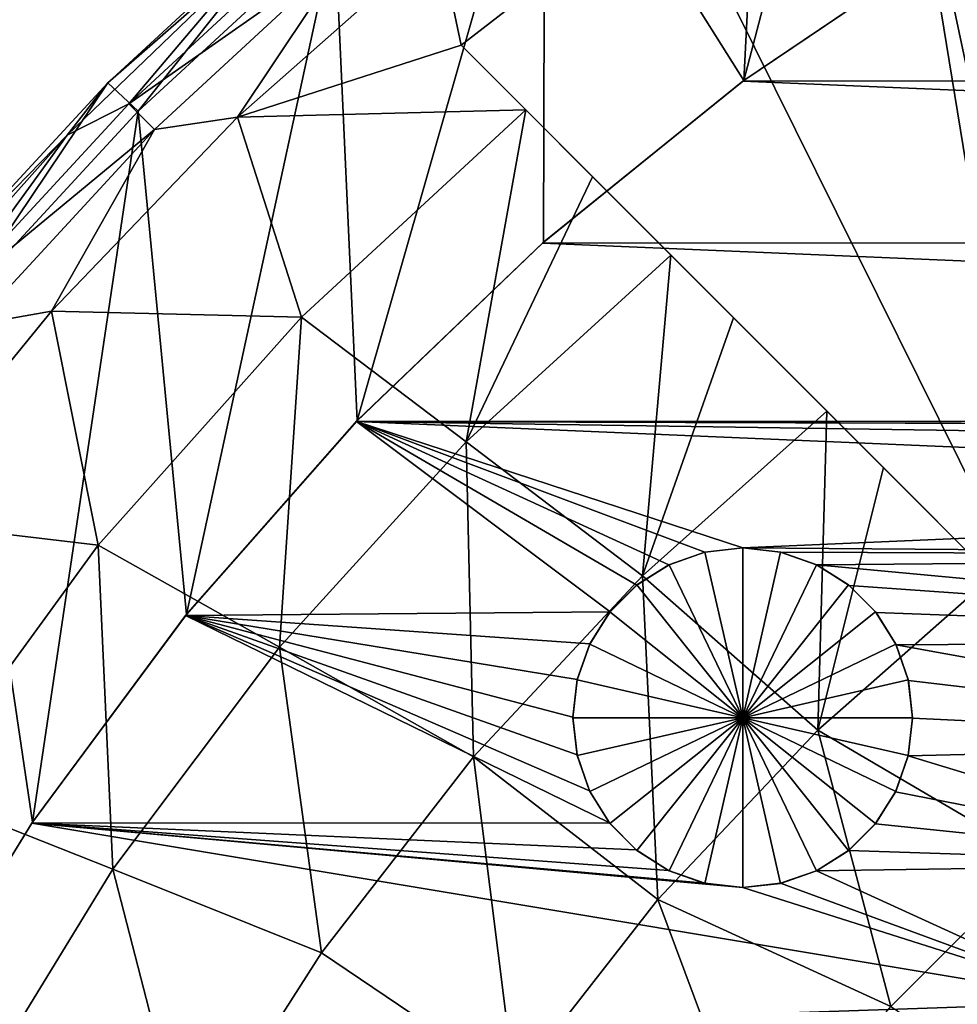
# Model space of a CAD drawing. Header units: millimetres. Extents: x -25 to 25, y -25 to 25.
# Tile 13 of 41: x -18.3 to -11.5, y 11 to 18.1. Entities that reach past the tile are written whole.
import ezdxf

# ---------------------------------------------------------------- set-up
doc = ezdxf.new("R2010")
doc.units = ezdxf.units.MM
doc.header["$LTSCALE"] = 65.185185
for name, color, linetype in [('1', 7, 'CONTINUOUS'), ('13', 7, 'CONTINUOUS'), ('17', 7, 'CONTINUOUS'), ('18', 7, 'CONTINUOUS'), ('2', 7, 'CONTINUOUS'), ('21', 7, 'CONTINUOUS'), ('23', 7, 'CONTINUOUS'), ('24', 7, 'CONTINUOUS'), ('43', 7, 'CONTINUOUS'), ('44', 7, 'CONTINUOUS'), ('45', 7, 'CONTINUOUS'), ('46', 7, 'CONTINUOUS'), ('6', 7, 'CONTINUOUS'), ('7', 7, 'CONTINUOUS')]:
    doc.layers.add(name, color=color, linetype=linetype)

msp = doc.modelspace()

# ---------------------------------------------------------------- linework, layer by layer
at = {"layer": '1', "linetype": 'Continuous'}
for points in [[(-11.5347, 18.7337, 2.5), (13.0742, 17.6936, 2.5), (-13.0809, 17.6887, 2.5), (-11.5347, 18.7337, 2.5)], [(11.529, 18.7372, 2.5), (13.0742, 17.6936, 2.5), (-11.5347, 18.7337, 2.5), (11.529, 18.7372, 2.5)], [(-13.0809, 17.6887, 2.5), (14.5247, 16.5238, 2.5), (-14.5312, 16.518, 2.5), (-13.0809, 17.6887, 2.5)], [(13.0742, 17.6936, 2.5), (14.5247, 16.5238, 2.5), (-13.0809, 17.6887, 2.5), (13.0742, 17.6936, 2.5)], [(-14.5312, 16.518, 2.5), (15.8732, 15.2327, 2.5), (-15.8792, 15.2264, 2.5), (-14.5312, 16.518, 2.5)], [(14.5247, 16.5238, 2.5), (15.8732, 15.2327, 2.5), (-14.5312, 16.518, 2.5), (14.5247, 16.5238, 2.5)], [(-15.8792, 15.2264, 2.5), (-14.0421, 13.8488, 2.5), (-17.1153, 13.8227, 2.5), (-15.8792, 15.2264, 2.5)], [(15.8732, 15.2327, 2.5), (0.7566, 15.181, 2.5), (-15.8792, 15.2264, 2.5), (15.8732, 15.2327, 2.5)], [(-2.313, 15.023, 2.5), (-3.8201, 14.7121, 2.5), (-15.8792, 15.2264, 2.5), (-2.313, 15.023, 2.5)], [(-3.8201, 14.7121, 2.5), (-13.0815, 14.311, 2.5), (-15.8792, 15.2264, 2.5), (-3.8201, 14.7121, 2.5)], [(-0.7826, 15.1798, 2.5), (-2.313, 15.023, 2.5), (-15.8792, 15.2264, 2.5), (-0.7826, 15.1798, 2.5)], [(0.7566, 15.181, 2.5), (-0.7826, 15.1798, 2.5), (-15.8792, 15.2264, 2.5), (0.7566, 15.181, 2.5)], [(-13.0815, 14.311, 2.5), (-13.3557, 14.28, 2.5), (-15.8792, 15.2264, 2.5), (-13.0815, 14.311, 2.5)], [(-13.6158, 14.1888, 2.5), (-13.8487, 14.0421, 2.5), (-15.8792, 15.2264, 2.5), (-13.6158, 14.1888, 2.5)], [(-13.8487, 14.0421, 2.5), (-14.0421, 13.8488, 2.5), (-15.8792, 15.2264, 2.5), (-13.8487, 14.0421, 2.5)], [(-13.3557, 14.28, 2.5), (-13.6158, 14.1888, 2.5), (-15.8792, 15.2264, 2.5), (-13.3557, 14.28, 2.5)], [(-3.8201, 14.7121, 2.5), (-5.2879, 14.2504, 2.5), (-13.0815, 14.311, 2.5), (-3.8201, 14.7121, 2.5)], [(-13.0815, 14.311, 2.5), (-5.2879, 14.2504, 2.5), (-12.8063, 14.2798, 2.5), (-13.0815, 14.311, 2.5)], [(-12.8063, 14.2798, 2.5), (-5.2879, 14.2504, 2.5), (-12.5442, 14.1873, 2.5), (-12.8063, 14.2798, 2.5)], [(-5.2879, 14.2504, 2.5), (-6.7, 13.6435, 2.5), (-12.5442, 14.1873, 2.5), (-5.2879, 14.2504, 2.5)], [(-12.5442, 14.1873, 2.5), (-6.7, 13.6435, 2.5), (-12.3098, 14.0385, 2.5), (-12.5442, 14.1873, 2.5)], [(-12.3098, 14.0385, 2.5), (-6.7, 13.6435, 2.5), (-12.1162, 13.8429, 2.5), (-12.3098, 14.0385, 2.5)], [(-14.0421, 13.8488, 2.5), (-14.1882, 13.6168, 2.5), (-17.1153, 13.8227, 2.5), (-14.0421, 13.8488, 2.5)], [(-12.1162, 13.8429, 2.5), (-6.7, 13.6435, 2.5), (-11.9713, 13.6096, 2.5), (-12.1162, 13.8429, 2.5)], [(-17.1153, 13.8227, 2.5), (-14.0468, 12.32, 2.5), (-18.2281, 12.3182, 2.5), (-17.1153, 13.8227, 2.5)], [(-14.2812, 12.8127, 2.5), (-14.1917, 12.5534, 2.5), (-17.1153, 13.8227, 2.5), (-14.2812, 12.8127, 2.5)], [(-14.1917, 12.5534, 2.5), (-14.0468, 12.32, 2.5), (-17.1153, 13.8227, 2.5), (-14.1917, 12.5534, 2.5)], [(-14.1882, 13.6168, 2.5), (-14.2794, 13.3576, 2.5), (-17.1153, 13.8227, 2.5), (-14.1882, 13.6168, 2.5)], [(-14.2794, 13.3576, 2.5), (-14.3109, 13.0851, 2.5), (-17.1153, 13.8227, 2.5), (-14.2794, 13.3576, 2.5)], [(-14.3109, 13.0851, 2.5), (-14.2812, 12.8127, 2.5), (-17.1153, 13.8227, 2.5), (-14.3109, 13.0851, 2.5)], [(-6.7, 13.6435, 2.5), (-8.0418, 12.8984, 2.5), (-11.9713, 13.6096, 2.5), (-6.7, 13.6435, 2.5)], [(-11.9713, 13.6096, 2.5), (-8.0418, 12.8984, 2.5), (-11.8818, 13.3502, 2.5), (-11.9713, 13.6096, 2.5)], [(-11.8818, 13.3502, 2.5), (-8.0418, 12.8984, 2.5), (-11.8521, 13.0778, 2.5), (-11.8818, 13.3502, 2.5)], [(-11.8521, 13.0778, 2.5), (-8.0418, 12.8984, 2.5), (-11.8835, 12.8053, 2.5), (-11.8521, 13.0778, 2.5)], [(-8.0418, 12.8984, 2.5), (-9.3006, 12.0224, 2.5), (-11.8835, 12.8053, 2.5), (-8.0418, 12.8984, 2.5)], [(-11.8835, 12.8053, 2.5), (-9.3006, 12.0224, 2.5), (-11.9747, 12.5462, 2.5), (-11.8835, 12.8053, 2.5)], [(-11.9747, 12.5462, 2.5), (-9.3006, 12.0224, 2.5), (-12.1208, 12.3141, 2.5), (-11.9747, 12.5462, 2.5)], [(-18.2281, 12.3182, 2.5), (-10.4668, 11.022, 2.5), (-19.2084, 10.7252, 2.5), (-18.2281, 12.3182, 2.5)], [(-14.0468, 12.32, 2.5), (-13.8531, 12.1244, 2.5), (-18.2281, 12.3182, 2.5), (-14.0468, 12.32, 2.5)], [(-13.0815, 11.852, 2.5), (-10.4668, 11.022, 2.5), (-18.2281, 12.3182, 2.5), (-13.0815, 11.852, 2.5)], [(-13.8531, 12.1244, 2.5), (-13.6187, 11.9756, 2.5), (-18.2281, 12.3182, 2.5), (-13.8531, 12.1244, 2.5)], [(-13.6187, 11.9756, 2.5), (-13.3567, 11.8832, 2.5), (-18.2281, 12.3182, 2.5), (-13.6187, 11.9756, 2.5)], [(-13.3567, 11.8832, 2.5), (-13.0815, 11.852, 2.5), (-18.2281, 12.3182, 2.5), (-13.3567, 11.8832, 2.5)], [(-12.1208, 12.3141, 2.5), (-9.3006, 12.0224, 2.5), (-12.3142, 12.1209, 2.5), (-12.1208, 12.3141, 2.5)], [(-12.3142, 12.1209, 2.5), (-9.3006, 12.0224, 2.5), (-12.5471, 11.9742, 2.5), (-12.3142, 12.1209, 2.5)], [(-12.5471, 11.9742, 2.5), (-10.4668, 11.022, 2.5), (-12.8073, 11.8829, 2.5), (-12.5471, 11.9742, 2.5)], [(-9.3006, 12.0224, 2.5), (-10.4668, 11.022, 2.5), (-12.5471, 11.9742, 2.5), (-9.3006, 12.0224, 2.5)], [(-12.8073, 11.8829, 2.5), (-10.4668, 11.022, 2.5), (-13.0815, 11.852, 2.5), (-12.8073, 11.8829, 2.5)], [(-10.4668, 11.022, 2.5), (-11.5266, 9.9083, 2.5), (-19.2084, 10.7252, 2.5), (-10.4668, 11.022, 2.5)]]:
    msp.add_3dface(points, dxfattribs=at)
at = {"layer": '13', "linetype": 'Continuous'}
for points in [[(-17.6777, 17.6777, 0.6877), (-16.2362, 19.0101, 0.6877), (-17.6777, 17.6777, 0.3), (-17.6777, 17.6777, 0.6877)], [(-17.6777, 17.6777, 0.3), (-16.2362, 19.0101, 0.6877), (-16.2362, 19.0101, 0.3), (-17.6777, 17.6777, 0.3)], [(-19.0101, 16.2362, 0.6877), (-17.6777, 17.6777, 0.6877), (-19.0101, 16.2362, 0.3), (-19.0101, 16.2362, 0.6877)], [(-19.0101, 16.2362, 0.3), (-17.6777, 17.6777, 0.6877), (-17.6777, 17.6777, 0.3), (-19.0101, 16.2362, 0.3)]]:
    msp.add_3dface(points, dxfattribs=at)
at = {"layer": '17', "linetype": 'Continuous'}
for points in [[(-13.6011, 16.4295, 6.3174), (-13.148, 15.9764, 6.9222), (-15.1213, 17.9497, 4), (-13.6011, 16.4295, 6.3174)], [(-15.1213, 17.9497, 4), (-10.9187, 13.7471, 9.4495), (-10.9187, 13.7471, 4), (-15.1213, 17.9497, 4)], [(-12.0634, 14.8919, 8.2376), (-11.2749, 14.1033, 9.0901), (-15.1213, 17.9497, 4), (-12.0634, 14.8919, 8.2376)], [(-11.2749, 14.1033, 9.0901), (-10.9187, 13.7471, 9.4495), (-15.1213, 17.9497, 4), (-11.2749, 14.1033, 9.0901)], [(-12.4727, 15.3012, 7.7618), (-12.0634, 14.8919, 8.2376), (-15.1213, 17.9497, 4), (-12.4727, 15.3012, 7.7618)], [(-13.148, 15.9764, 6.9222), (-12.4727, 15.3012, 7.7618), (-15.1213, 17.9497, 4), (-13.148, 15.9764, 6.9222)], [(-14.6529, 17.4813, 4.7665), (-13.6011, 16.4295, 6.3174), (-15.1213, 17.9497, 4), (-14.6529, 17.4813, 4.7665)], [(-14.6529, 17.4813, 4.7665), (-14.1685, 16.997, 5.508), (-13.6011, 16.4295, 6.3174), (-14.6529, 17.4813, 4.7665)]]:
    msp.add_3dface(points, dxfattribs=at)
at = {"layer": '18', "linetype": 'Continuous'}
for points in [[(-10.2693, 21.1042, 4), (-11.9709, 20.1876, 4), (-10.5298, 13.4159, 4), (-10.2693, 21.1042, 4)], [(-11.9709, 20.1876, 4), (-13.5905, 19.1348, 4), (-10.9187, 13.7471, 4), (-11.9709, 20.1876, 4)], [(-11.9709, 20.1876, 4), (-10.9187, 13.7471, 4), (-10.5298, 13.4159, 4), (-11.9709, 20.1876, 4)], [(-13.5905, 19.1348, 4), (-15.1213, 17.9497, 4), (-10.9187, 13.7471, 4), (-13.5905, 19.1348, 4)]]:
    msp.add_3dface(points, dxfattribs=at)
at = {"layer": '2', "linetype": 'Continuous'}
for points in [[(-13.5905, 19.1348, 4), (-15.2832, 18.7185, 3.1334), (-15.1213, 17.9497, 4), (-13.5905, 19.1348, 4)], [(-15.2832, 18.7185, 3.1334), (-16.7398, 17.428, 3.1334), (-15.1213, 17.9497, 4), (-15.2832, 18.7185, 3.1334)], [(-16.7398, 17.428, 3.1334), (-14.6529, 17.4813, 4.7665), (-15.1213, 17.9497, 4), (-16.7398, 17.428, 3.1334)], [(-16.2766, 15.982, 4.7654), (-14.6529, 17.4813, 4.7665), (-16.7398, 17.428, 3.1334), (-16.2766, 15.982, 4.7654)], [(-14.6529, 17.4813, 4.7665), (-16.2766, 15.982, 4.7654), (-15.0845, 15.0789, 6.3175), (-14.6529, 17.4813, 4.7665)], [(-14.1685, 16.997, 5.508), (-14.6529, 17.4813, 4.7665), (-15.0845, 15.0789, 6.3175), (-14.1685, 16.997, 5.508)], [(-18.0879, 16.0245, 3.1334), (-16.2766, 15.982, 4.7654), (-16.7398, 17.428, 3.1334), (-18.0879, 16.0245, 3.1334)], [(-13.6011, 16.4295, 6.3174), (-14.1685, 16.997, 5.508), (-15.0845, 15.0789, 6.3175), (-13.6011, 16.4295, 6.3174)], [(-13.6011, 16.4295, 6.3174), (-15.0845, 15.0789, 6.3175), (-13.8073, 14.109, 7.7616), (-13.6011, 16.4295, 6.3174)], [(-13.148, 15.9764, 6.9222), (-13.6011, 16.4295, 6.3174), (-13.8073, 14.109, 7.7616), (-13.148, 15.9764, 6.9222)], [(-19.3187, 14.5171, 3.1334), (-17.7483, 14.3299, 4.7654), (-18.0879, 16.0245, 3.1334), (-19.3187, 14.5171, 3.1334)], [(-17.7483, 14.3299, 4.7654), (-16.2766, 15.982, 4.7654), (-18.0879, 16.0245, 3.1334), (-17.7483, 14.3299, 4.7654)], [(-16.2766, 15.982, 4.7654), (-17.7483, 14.3299, 4.7654), (-16.4364, 13.5926, 6.3175), (-16.2766, 15.982, 4.7654)], [(-15.0845, 15.0789, 6.3175), (-16.2766, 15.982, 4.7654), (-16.4364, 13.5926, 6.3175), (-15.0845, 15.0789, 6.3175)], [(-12.4727, 15.3012, 7.7618), (-13.148, 15.9764, 6.9222), (-13.8073, 14.109, 7.7616), (-12.4727, 15.3012, 7.7618)], [(-12.5381, 12.9923, 9.0907), (-12.4727, 15.3012, 7.7618), (-13.8073, 14.109, 7.7616), (-12.5381, 12.9923, 9.0907)], [(-12.4727, 15.3012, 7.7618), (-12.5381, 12.9923, 9.0907), (-12.0634, 14.8919, 8.2376), (-12.4727, 15.3012, 7.7618)], [(-15.0845, 15.0789, 6.3175), (-16.4364, 13.5926, 6.3175), (-15.031, 12.7974, 7.7616), (-15.0845, 15.0789, 6.3175)], [(-13.8073, 14.109, 7.7616), (-15.0845, 15.0789, 6.3175), (-15.031, 12.7974, 7.7616), (-13.8073, 14.109, 7.7616)], [(-12.5381, 12.9923, 9.0907), (-11.2749, 14.1033, 9.0901), (-12.0634, 14.8919, 8.2376), (-12.5381, 12.9923, 9.0907)], [(-19.0532, 12.543, 4.7654), (-17.7483, 14.3299, 4.7654), (-19.3187, 14.5171, 3.1334), (-19.0532, 12.543, 4.7654)], [(-17.7483, 14.3299, 4.7654), (-19.0532, 12.543, 4.7654), (-17.6424, 11.9858, 6.3175), (-17.7483, 14.3299, 4.7654)], [(-16.4364, 13.5926, 6.3175), (-17.7483, 14.3299, 4.7654), (-17.6424, 11.9858, 6.3175), (-16.4364, 13.5926, 6.3175)], [(-13.6959, 11.7655, 9.0907), (-13.8073, 14.109, 7.7616), (-15.031, 12.7974, 7.7616), (-13.6959, 11.7655, 9.0907)], [(-13.6959, 11.7655, 9.0907), (-12.5381, 12.9923, 9.0907), (-13.8073, 14.109, 7.7616), (-13.6959, 11.7655, 9.0907)], [(-12.5381, 12.9923, 9.0907), (-10.9418, 12.0561, 10.298), (-11.2749, 14.1033, 9.0901), (-12.5381, 12.9923, 9.0907)], [(-16.4364, 13.5926, 6.3175), (-17.6424, 11.9858, 6.3175), (-16.1306, 11.3802, 7.7616), (-16.4364, 13.5926, 6.3175)], [(-15.031, 12.7974, 7.7616), (-16.4364, 13.5926, 6.3175), (-16.1306, 11.3802, 7.7616), (-15.031, 12.7974, 7.7616)], [(-13.6959, 11.7655, 9.0907), (-12.0102, 10.9922, 10.298), (-12.5381, 12.9923, 9.0907), (-13.6959, 11.7655, 9.0907)], [(-12.0102, 10.9922, 10.298), (-10.9418, 12.0561, 10.298), (-12.5381, 12.9923, 9.0907), (-12.0102, 10.9922, 10.298)], [(-14.7341, 10.436, 9.0907), (-15.031, 12.7974, 7.7616), (-16.1306, 11.3802, 7.7616), (-14.7341, 10.436, 9.0907)], [(-14.7341, 10.436, 9.0907), (-13.6959, 11.7655, 9.0907), (-15.031, 12.7974, 7.7616), (-14.7341, 10.436, 9.0907)], [(-17.6424, 11.9858, 6.3175), (-19.0532, 12.543, 4.7654), (-18.6919, 10.2726, 6.3175), (-17.6424, 11.9858, 6.3175)], [(-12.0102, 10.9922, 10.298), (-10.4407, 9.9552, 11.3778), (-10.9418, 12.0561, 10.298), (-12.0102, 10.9922, 10.298)], [(-17.6424, 11.9858, 6.3175), (-18.6919, 10.2726, 6.3175), (-17.097, 9.869, 7.7616), (-17.6424, 11.9858, 6.3175)], [(-16.1306, 11.3802, 7.7616), (-17.6424, 11.9858, 6.3175), (-17.097, 9.869, 7.7616), (-16.1306, 11.3802, 7.7616)], [(-14.7341, 10.436, 9.0907), (-12.9757, 9.8339, 10.298), (-13.6959, 11.7655, 9.0907), (-14.7341, 10.436, 9.0907)], [(-12.9757, 9.8339, 10.298), (-12.0102, 10.9922, 10.298), (-13.6959, 11.7655, 9.0907), (-12.9757, 9.8339, 10.298)], [(-14.7341, 10.436, 9.0907), (-16.1306, 11.3802, 7.7616), (-17.097, 9.869, 7.7616), (-14.7341, 10.436, 9.0907)]]:
    msp.add_3dface(points, dxfattribs=at)
at = {"layer": '21', "linetype": 'Continuous'}
for points in [[(-17.4584, 17.4727), (-17.6777, 17.6777, 0.3), (-16.2362, 19.0101, 0.3), (-17.4584, 17.4727)], [(-16.0354, 18.7871), (-17.4584, 17.4727), (-16.2362, 19.0101, 0.3), (-16.0354, 18.7871)], [(-18.7774, 16.0466), (-19.0101, 16.2362, 0.3), (-17.6777, 17.6777, 0.3), (-18.7774, 16.0466)], [(-17.4584, 17.4727), (-18.7774, 16.0466), (-17.6777, 17.6777, 0.3), (-17.4584, 17.4727)]]:
    msp.add_3dface(points, dxfattribs=at)
at = {"layer": '23', "linetype": 'Continuous'}
for points in [[(-17.526, 17.526, 1.9799), (-15.9264, 18.6474, 2.5822), (-16.0969, 18.8471, 1.9799), (-17.526, 17.526, 1.9799)], [(-16.7398, 17.428, 3.1334), (-15.2832, 18.7185, 3.1334), (-15.9264, 18.6474, 2.5822), (-16.7398, 17.428, 3.1334)], [(-17.3403, 17.3403, 2.5822), (-15.9264, 18.6474, 2.5822), (-17.526, 17.526, 1.9799), (-17.3403, 17.3403, 2.5822)], [(-17.3403, 17.3403, 2.5822), (-16.7398, 17.428, 3.1334), (-15.9264, 18.6474, 2.5822), (-17.3403, 17.3403, 2.5822)], [(-18.8471, 16.0969, 1.9799), (-17.3403, 17.3403, 2.5822), (-17.526, 17.526, 1.9799), (-18.8471, 16.0969, 1.9799)], [(-18.0879, 16.0245, 3.1334), (-16.7398, 17.428, 3.1334), (-17.3403, 17.3403, 2.5822), (-18.0879, 16.0245, 3.1334)], [(-18.6474, 15.9264, 2.5822), (-17.3403, 17.3403, 2.5822), (-18.8471, 16.0969, 1.9799), (-18.6474, 15.9264, 2.5822)], [(-18.6474, 15.9264, 2.5822), (-18.0879, 16.0245, 3.1334), (-17.3403, 17.3403, 2.5822), (-18.6474, 15.9264, 2.5822)], [(-19.3187, 14.5171, 3.1334), (-18.0879, 16.0245, 3.1334), (-18.6474, 15.9264, 2.5822), (-19.3187, 14.5171, 3.1334)]]:
    msp.add_3dface(points, dxfattribs=at)
at = {"layer": '24', "linetype": 'Continuous'}
for points in [[(-16.2362, 19.0101, 0.6877), (-17.6777, 17.6777, 0.6877), (-16.5972, 18.6235, 1.3426), (-16.2362, 19.0101, 0.6877)], [(-17.526, 17.526, 1.9799), (-16.0969, 18.8471, 1.9799), (-16.5972, 18.6235, 1.3426), (-17.526, 17.526, 1.9799)], [(-16.5972, 18.6235, 1.3426), (-17.6777, 17.6777, 0.6877), (-17.9741, 17.2984, 1.3426), (-16.5972, 18.6235, 1.3426)], [(-17.526, 17.526, 1.9799), (-16.5972, 18.6235, 1.3426), (-17.9741, 17.2984, 1.3426), (-17.526, 17.526, 1.9799)], [(-17.6777, 17.6777, 0.6877), (-19.0101, 16.2362, 0.6877), (-17.9741, 17.2984, 1.3426), (-17.6777, 17.6777, 0.6877)], [(-18.8471, 16.0969, 1.9799), (-17.526, 17.526, 1.9799), (-17.9741, 17.2984, 1.3426), (-18.8471, 16.0969, 1.9799)], [(-17.9741, 17.2984, 1.3426), (-19.0101, 16.2362, 0.6877), (-19.2456, 15.8717, 1.3426), (-17.9741, 17.2984, 1.3426)], [(-18.8471, 16.0969, 1.9799), (-17.9741, 17.2984, 1.3426), (-19.2456, 15.8717, 1.3426), (-18.8471, 16.0969, 1.9799)]]:
    msp.add_3dface(points, dxfattribs=at)
at = {"layer": '43', "color": 91, "linetype": 'Continuous', "true_color": 0x65f073}
for points in [[(-13.6158, 14.1888, 2.5), (-13.3557, 14.28, 2.5), (-13.6149, 14.1892, 7.2612), (-13.6158, 14.1888, 2.5)], [(-13.6149, 14.1892, 7.2612), (-13.3557, 14.28, 2.5), (-13.3551, 14.2801, 7.2612), (-13.6149, 14.1892, 7.2612)], [(-13.3557, 14.28, 2.5), (-13.0815, 14.311, 2.5), (-13.3551, 14.2801, 7.2612), (-13.3557, 14.28, 2.5)], [(-13.3551, 14.2801, 7.2612), (-13.0815, 14.311, 2.5), (-13.0815, 14.311, 7.2612), (-13.3551, 14.2801, 7.2612)], [(-13.8487, 14.0421, 2.5), (-13.6158, 14.1888, 2.5), (-13.8481, 14.0427, 7.2612), (-13.8487, 14.0421, 2.5)], [(-13.8481, 14.0427, 7.2612), (-13.6158, 14.1888, 2.5), (-13.6149, 14.1892, 7.2612), (-13.8481, 14.0427, 7.2612)], [(-14.0427, 13.8481, 7.2612), (-13.8487, 14.0421, 2.5), (-13.8481, 14.0427, 7.2612), (-14.0427, 13.8481, 7.2612)], [(-14.0421, 13.8488, 2.5), (-13.8487, 14.0421, 2.5), (-14.0427, 13.8481, 7.2612), (-14.0421, 13.8488, 2.5)], [(-14.1892, 13.6149, 7.2612), (-14.1882, 13.6168, 2.5), (-14.0427, 13.8481, 7.2612), (-14.1892, 13.6149, 7.2612)], [(-14.1882, 13.6168, 2.5), (-14.0421, 13.8488, 2.5), (-14.0427, 13.8481, 7.2612), (-14.1882, 13.6168, 2.5)], [(-14.2801, 13.3551, 7.2612), (-14.2794, 13.3576, 2.5), (-14.1892, 13.6149, 7.2612), (-14.2801, 13.3551, 7.2612)], [(-14.2794, 13.3576, 2.5), (-14.1882, 13.6168, 2.5), (-14.1892, 13.6149, 7.2612), (-14.2794, 13.3576, 2.5)], [(-14.311, 13.0815, 7.2612), (-14.3109, 13.0851, 2.5), (-14.2801, 13.3551, 7.2612), (-14.311, 13.0815, 7.2612)], [(-14.3109, 13.0851, 2.5), (-14.2794, 13.3576, 2.5), (-14.2801, 13.3551, 7.2612), (-14.3109, 13.0851, 2.5)], [(-14.2812, 12.8127, 2.5), (-14.3109, 13.0851, 2.5), (-14.311, 13.0815, 7.2612), (-14.2812, 12.8127, 2.5)], [(-14.2801, 12.8079, 7.2612), (-14.2812, 12.8127, 2.5), (-14.311, 13.0815, 7.2612), (-14.2801, 12.8079, 7.2612)], [(-14.1917, 12.5534, 2.5), (-14.2812, 12.8127, 2.5), (-14.2801, 12.8079, 7.2612), (-14.1917, 12.5534, 2.5)], [(-14.1892, 12.548, 7.2612), (-14.1917, 12.5534, 2.5), (-14.2801, 12.8079, 7.2612), (-14.1892, 12.548, 7.2612)], [(-14.0468, 12.32, 2.5), (-14.1917, 12.5534, 2.5), (-14.1892, 12.548, 7.2612), (-14.0468, 12.32, 2.5)], [(-14.0427, 12.3149, 7.2612), (-14.0468, 12.32, 2.5), (-14.1892, 12.548, 7.2612), (-14.0427, 12.3149, 7.2612)], [(-13.8531, 12.1244, 2.5), (-14.0468, 12.32, 2.5), (-14.0427, 12.3149, 7.2612), (-13.8531, 12.1244, 2.5)], [(-13.8481, 12.1202, 7.2612), (-13.8531, 12.1244, 2.5), (-14.0427, 12.3149, 7.2612), (-13.8481, 12.1202, 7.2612)], [(-13.6187, 11.9756, 2.5), (-13.8531, 12.1244, 2.5), (-13.8481, 12.1202, 7.2612), (-13.6187, 11.9756, 2.5)], [(-13.6149, 11.9737, 7.2612), (-13.6187, 11.9756, 2.5), (-13.8481, 12.1202, 7.2612), (-13.6149, 11.9737, 7.2612)], [(-13.3567, 11.8832, 2.5), (-13.6187, 11.9756, 2.5), (-13.6149, 11.9737, 7.2612), (-13.3567, 11.8832, 2.5)], [(-13.3551, 11.8828, 7.2612), (-13.3567, 11.8832, 2.5), (-13.6149, 11.9737, 7.2612), (-13.3551, 11.8828, 7.2612)], [(-13.0815, 11.852, 2.5), (-13.3567, 11.8832, 2.5), (-13.0815, 11.852, 7.2612), (-13.0815, 11.852, 2.5)], [(-13.0815, 11.852, 7.2612), (-13.3567, 11.8832, 2.5), (-13.3551, 11.8828, 7.2612), (-13.0815, 11.852, 7.2612)]]:
    msp.add_3dface(points, dxfattribs=at)
at = {"layer": '44', "color": 91, "linetype": 'Continuous', "true_color": 0x65f073}
for points in [[(-13.0815, 14.311, 2.5), (-12.8063, 14.2798, 2.5), (-13.0815, 14.311, 7.2612), (-13.0815, 14.311, 2.5)], [(-13.0815, 14.311, 7.2612), (-12.8063, 14.2798, 2.5), (-12.8079, 14.2801, 7.2612), (-13.0815, 14.311, 7.2612)], [(-12.8079, 14.2801, 7.2612), (-12.8063, 14.2798, 2.5), (-12.548, 14.1892, 7.2612), (-12.8079, 14.2801, 7.2612)], [(-12.8063, 14.2798, 2.5), (-12.5442, 14.1873, 2.5), (-12.548, 14.1892, 7.2612), (-12.8063, 14.2798, 2.5)], [(-12.548, 14.1892, 7.2612), (-12.5442, 14.1873, 2.5), (-12.3149, 14.0427, 7.2612), (-12.548, 14.1892, 7.2612)], [(-12.5442, 14.1873, 2.5), (-12.3098, 14.0385, 2.5), (-12.3149, 14.0427, 7.2612), (-12.5442, 14.1873, 2.5)], [(-12.3149, 14.0427, 7.2612), (-12.3098, 14.0385, 2.5), (-12.1202, 13.8481, 7.2612), (-12.3149, 14.0427, 7.2612)], [(-12.3098, 14.0385, 2.5), (-12.1162, 13.8429, 2.5), (-12.1202, 13.8481, 7.2612), (-12.3098, 14.0385, 2.5)], [(-12.1202, 13.8481, 7.2612), (-12.1162, 13.8429, 2.5), (-11.9737, 13.6149, 7.2612), (-12.1202, 13.8481, 7.2612)], [(-12.1162, 13.8429, 2.5), (-11.9713, 13.6096, 2.5), (-11.9737, 13.6149, 7.2612), (-12.1162, 13.8429, 2.5)], [(-11.9737, 13.6149, 7.2612), (-11.9713, 13.6096, 2.5), (-11.8828, 13.3551, 7.2612), (-11.9737, 13.6149, 7.2612)], [(-11.9713, 13.6096, 2.5), (-11.8818, 13.3502, 2.5), (-11.8828, 13.3551, 7.2612), (-11.9713, 13.6096, 2.5)], [(-11.8828, 13.3551, 7.2612), (-11.8818, 13.3502, 2.5), (-11.852, 13.0815, 7.2612), (-11.8828, 13.3551, 7.2612)], [(-11.8818, 13.3502, 2.5), (-11.8521, 13.0778, 2.5), (-11.852, 13.0815, 7.2612), (-11.8818, 13.3502, 2.5)], [(-11.8521, 13.0778, 2.5), (-11.8835, 12.8053, 2.5), (-11.8828, 12.8079, 7.2612), (-11.8521, 13.0778, 2.5)], [(-11.852, 13.0815, 7.2612), (-11.8521, 13.0778, 2.5), (-11.8828, 12.8079, 7.2612), (-11.852, 13.0815, 7.2612)], [(-11.8835, 12.8053, 2.5), (-11.9747, 12.5462, 2.5), (-11.9737, 12.548, 7.2612), (-11.8835, 12.8053, 2.5)], [(-11.8828, 12.8079, 7.2612), (-11.8835, 12.8053, 2.5), (-11.9737, 12.548, 7.2612), (-11.8828, 12.8079, 7.2612)], [(-11.9747, 12.5462, 2.5), (-12.1208, 12.3141, 2.5), (-12.1202, 12.3149, 7.2612), (-11.9747, 12.5462, 2.5)], [(-11.9737, 12.548, 7.2612), (-11.9747, 12.5462, 2.5), (-12.1202, 12.3149, 7.2612), (-11.9737, 12.548, 7.2612)], [(-12.1202, 12.3149, 7.2612), (-12.3142, 12.1209, 2.5), (-12.3149, 12.1202, 7.2612), (-12.1202, 12.3149, 7.2612)], [(-12.1208, 12.3141, 2.5), (-12.3142, 12.1209, 2.5), (-12.1202, 12.3149, 7.2612), (-12.1208, 12.3141, 2.5)], [(-12.3149, 12.1202, 7.2612), (-12.5471, 11.9742, 2.5), (-12.548, 11.9737, 7.2612), (-12.3149, 12.1202, 7.2612)], [(-12.3142, 12.1209, 2.5), (-12.5471, 11.9742, 2.5), (-12.3149, 12.1202, 7.2612), (-12.3142, 12.1209, 2.5)], [(-12.5471, 11.9742, 2.5), (-12.8073, 11.8829, 2.5), (-12.548, 11.9737, 7.2612), (-12.5471, 11.9742, 2.5)], [(-12.548, 11.9737, 7.2612), (-12.8073, 11.8829, 2.5), (-12.8079, 11.8828, 7.2612), (-12.548, 11.9737, 7.2612)], [(-12.8073, 11.8829, 2.5), (-13.0815, 11.852, 2.5), (-12.8079, 11.8828, 7.2612), (-12.8073, 11.8829, 2.5)], [(-13.0815, 11.852, 2.5), (-13.0815, 11.852, 7.2612), (-12.8079, 11.8828, 7.2612), (-13.0815, 11.852, 2.5)]]:
    msp.add_3dface(points, dxfattribs=at)
at = {"layer": '45', "linetype": 'Continuous'}
for points in [[(-13.6149, 14.1892, 7.2612), (-13.3551, 14.2801, 7.2612), (-13.0815, 13.0815, 8), (-13.6149, 14.1892, 7.2612)], [(-13.3551, 14.2801, 7.2612), (-13.0815, 14.311, 7.2612), (-13.0815, 13.0815, 8), (-13.3551, 14.2801, 7.2612)], [(-13.8481, 14.0427, 7.2612), (-13.6149, 14.1892, 7.2612), (-13.0815, 13.0815, 8), (-13.8481, 14.0427, 7.2612)], [(-14.0427, 13.8481, 7.2612), (-13.8481, 14.0427, 7.2612), (-13.0815, 13.0815, 8), (-14.0427, 13.8481, 7.2612)], [(-14.1892, 13.6149, 7.2612), (-14.0427, 13.8481, 7.2612), (-13.0815, 13.0815, 8), (-14.1892, 13.6149, 7.2612)], [(-14.2801, 13.3551, 7.2612), (-14.1892, 13.6149, 7.2612), (-13.0815, 13.0815, 8), (-14.2801, 13.3551, 7.2612)], [(-14.311, 13.0815, 7.2612), (-14.2801, 13.3551, 7.2612), (-13.0815, 13.0815, 8), (-14.311, 13.0815, 7.2612)], [(-14.2801, 12.8079, 7.2612), (-14.311, 13.0815, 7.2612), (-13.0815, 13.0815, 8), (-14.2801, 12.8079, 7.2612)], [(-14.1892, 12.548, 7.2612), (-14.2801, 12.8079, 7.2612), (-13.0815, 13.0815, 8), (-14.1892, 12.548, 7.2612)], [(-14.0427, 12.3149, 7.2612), (-14.1892, 12.548, 7.2612), (-13.0815, 13.0815, 8), (-14.0427, 12.3149, 7.2612)], [(-13.8481, 12.1202, 7.2612), (-14.0427, 12.3149, 7.2612), (-13.0815, 13.0815, 8), (-13.8481, 12.1202, 7.2612)], [(-13.6149, 11.9737, 7.2612), (-13.8481, 12.1202, 7.2612), (-13.0815, 13.0815, 8), (-13.6149, 11.9737, 7.2612)], [(-13.3551, 11.8828, 7.2612), (-13.6149, 11.9737, 7.2612), (-13.0815, 13.0815, 8), (-13.3551, 11.8828, 7.2612)], [(-13.0815, 11.852, 7.2612), (-13.3551, 11.8828, 7.2612), (-13.0815, 13.0815, 8), (-13.0815, 11.852, 7.2612)]]:
    msp.add_3dface(points, dxfattribs=at)
at = {"layer": '46', "linetype": 'Continuous'}
for points in [[(-13.0815, 14.311, 7.2612), (-12.8079, 14.2801, 7.2612), (-13.0815, 13.0815, 8), (-13.0815, 14.311, 7.2612)], [(-12.8079, 14.2801, 7.2612), (-12.548, 14.1892, 7.2612), (-13.0815, 13.0815, 8), (-12.8079, 14.2801, 7.2612)], [(-12.548, 14.1892, 7.2612), (-12.3149, 14.0427, 7.2612), (-13.0815, 13.0815, 8), (-12.548, 14.1892, 7.2612)], [(-12.3149, 14.0427, 7.2612), (-12.1202, 13.8481, 7.2612), (-13.0815, 13.0815, 8), (-12.3149, 14.0427, 7.2612)], [(-12.1202, 13.8481, 7.2612), (-11.9737, 13.6149, 7.2612), (-13.0815, 13.0815, 8), (-12.1202, 13.8481, 7.2612)], [(-11.9737, 13.6149, 7.2612), (-11.8828, 13.3551, 7.2612), (-13.0815, 13.0815, 8), (-11.9737, 13.6149, 7.2612)], [(-11.8828, 13.3551, 7.2612), (-11.852, 13.0815, 7.2612), (-13.0815, 13.0815, 8), (-11.8828, 13.3551, 7.2612)], [(-11.852, 13.0815, 7.2612), (-11.8828, 12.8079, 7.2612), (-13.0815, 13.0815, 8), (-11.852, 13.0815, 7.2612)], [(-11.8828, 12.8079, 7.2612), (-11.9737, 12.548, 7.2612), (-13.0815, 13.0815, 8), (-11.8828, 12.8079, 7.2612)], [(-11.9737, 12.548, 7.2612), (-12.1202, 12.3149, 7.2612), (-13.0815, 13.0815, 8), (-11.9737, 12.548, 7.2612)], [(-12.1202, 12.3149, 7.2612), (-12.3149, 12.1202, 7.2612), (-13.0815, 13.0815, 8), (-12.1202, 12.3149, 7.2612)], [(-12.3149, 12.1202, 7.2612), (-12.548, 11.9737, 7.2612), (-13.0815, 13.0815, 8), (-12.3149, 12.1202, 7.2612)], [(-12.548, 11.9737, 7.2612), (-12.8079, 11.8828, 7.2612), (-13.0815, 13.0815, 8), (-12.548, 11.9737, 7.2612)], [(-12.8079, 11.8828, 7.2612), (-13.0815, 11.852, 7.2612), (-13.0815, 13.0815, 8), (-12.8079, 11.8828, 7.2612)]]:
    msp.add_3dface(points, dxfattribs=at)
at = {"layer": '6', "linetype": 'Continuous'}
for points in [[(-13.0742, 17.6936), (-12.0639, 21.5532), (-11.529, 18.7372), (-13.0742, 17.6936)], [(-12.903, 21.0618), (-12.0639, 21.5532), (-13.0742, 17.6936), (-12.903, 21.0618)], [(-14.515, 19.9851), (-12.903, 21.0618), (-13.0742, 17.6936), (-14.515, 19.9851)], [(-16.0354, 18.7871), (-14.515, 19.9851), (-15.8732, 15.2327), (-16.0354, 18.7871)], [(-15.8732, 15.2327), (-14.515, 19.9851), (-14.5247, 16.5238), (-15.8732, 15.2327)], [(-14.5247, 16.5238), (-14.515, 19.9851), (-13.0742, 17.6936), (-14.5247, 16.5238)], [(-17.4584, 17.4727), (-16.0354, 18.7871), (-17.1099, 13.8294), (-17.4584, 17.4727)], [(-17.1099, 13.8294), (-16.0354, 18.7871), (-15.8732, 15.2327), (-17.1099, 13.8294)], [(-18.7774, 16.0466), (-17.4584, 17.4727), (-18.2232, 12.3254), (-18.7774, 16.0466)], [(-18.2232, 12.3254), (-17.4584, 17.4727), (-17.1099, 13.8294), (-18.2232, 12.3254)], [(-19.2039, 10.7332), (-18.7774, 16.0466), (-18.2232, 12.3254), (-19.2039, 10.7332)]]:
    msp.add_3dface(points, dxfattribs=at)
at = {"layer": '7', "linetype": 'Continuous'}
for points in [[(-11.5347, 18.7337, 2.5), (-13.0809, 17.6887, 2.5), (-13.0742, 17.6936), (-11.5347, 18.7337, 2.5)], [(-11.5347, 18.7337, 2.5), (-13.0742, 17.6936), (-11.529, 18.7372), (-11.5347, 18.7337, 2.5)], [(-13.0809, 17.6887, 2.5), (-14.5312, 16.518, 2.5), (-14.5247, 16.5238), (-13.0809, 17.6887, 2.5)], [(-13.0809, 17.6887, 2.5), (-14.5247, 16.5238), (-13.0742, 17.6936), (-13.0809, 17.6887, 2.5)], [(-14.5312, 16.518, 2.5), (-15.8792, 15.2264, 2.5), (-15.8732, 15.2327), (-14.5312, 16.518, 2.5)], [(-14.5312, 16.518, 2.5), (-15.8732, 15.2327), (-14.5247, 16.5238), (-14.5312, 16.518, 2.5)], [(-15.8792, 15.2264, 2.5), (-17.1153, 13.8227, 2.5), (-17.1099, 13.8294), (-15.8792, 15.2264, 2.5)], [(-15.8792, 15.2264, 2.5), (-17.1099, 13.8294), (-15.8732, 15.2327), (-15.8792, 15.2264, 2.5)], [(-17.1153, 13.8227, 2.5), (-18.2232, 12.3254), (-17.1099, 13.8294), (-17.1153, 13.8227, 2.5)], [(-17.1153, 13.8227, 2.5), (-18.2281, 12.3182, 2.5), (-18.2232, 12.3254), (-17.1153, 13.8227, 2.5)], [(-18.2281, 12.3182, 2.5), (-19.2084, 10.7252, 2.5), (-19.2039, 10.7332), (-18.2281, 12.3182, 2.5)], [(-18.2281, 12.3182, 2.5), (-19.2039, 10.7332), (-18.2232, 12.3254), (-18.2281, 12.3182, 2.5)]]:
    msp.add_3dface(points, dxfattribs=at)

doc.saveas('drawing.dxf')
